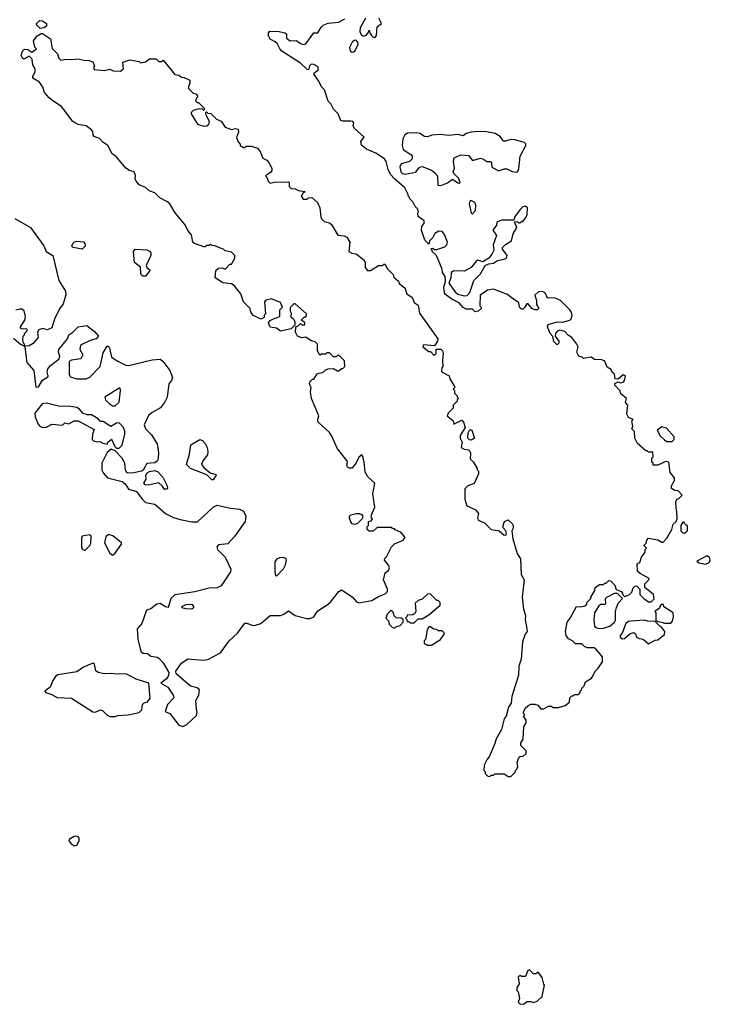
# Model space of a CAD drawing. Extents: x 2029662 to 2246637, y 225654 to 401419.
# Tile 253 of 256: x 2146383 to 2151602, y 380800 to 388235. Entities that reach past the tile are written whole.
import ezdxf

# ---------------------------------------------------------------- set-up
doc = ezdxf.new("R2010")
doc.units = 0

msp = doc.modelspace()

# ---------------------------------------------------------------- linework, layer by layer
at = {"layer": '0CON20XD'}
for points in [[(2146538.3, 388168.3), (2146513, 388193), (2146510, 388205), (2146535, 388230), (2146555, 388227.5), (2146586.7, 388205), (2146586.7, 388185), (2146565, 388172.5), (2146538.3, 388168.3)], [(2149658.3, 385301.7), (2149620, 385265), (2149613, 385243), (2149660, 385205), (2149665, 385180), (2149725, 385210), (2149737, 385197), (2149750, 385155), (2149712.5, 385095), (2149712.5, 385075), (2149727.5, 385045), (2149720, 385005), (2149743, 384993), (2149775, 384986.7), (2149785, 384977.5), (2149790, 384965), (2149788.3, 384918.3), (2149812.5, 384895), (2149840, 384845), (2149840, 384835), (2149850, 384825), (2149850, 384805), (2149818, 384732), (2149770, 384715), (2149748.3, 384691.7), (2149747.5, 384615), (2149762.5, 384565), (2149825, 384536.7), (2149843.3, 384515), (2149850, 384505), (2149843.3, 384475), (2149847, 384457), (2149895, 384436.2), (2149945, 384385.8), (2150006.2, 384376.2), (2150045, 384342.5), (2150060, 384345), (2150062.5, 384355), (2150057.5, 384375), (2150037, 384397), (2150036.7, 384415), (2150047.5, 384445), (2150075, 384457.5), (2150105, 384430), (2150112.5, 384415), (2150112.5, 384395), (2150102.5, 384375), (2150110, 384315), (2150143.3, 384205), (2150166.7, 384165), (2150173.3, 384045), (2150196.1, 384006.1), (2150181.2, 383875), (2150190, 383785), (2150206.1, 383736.1), (2150203.3, 383705), (2150216.2, 383636.2), (2150217.5, 383615), (2150203.3, 383595), (2150183.9, 383536.1), (2150173.6, 383406.4), (2150156.1, 383353.9), (2150154, 383285), (2150103.3, 383125), (2150096.7, 383075), (2150077.5, 383045), (2150060, 382975), (2150043.3, 382955), (2150023.3, 382875), (2149984.1, 382805.9), (2149975, 382770), (2149931.7, 382668.3), (2149915, 382650), (2149893, 382607), (2149890, 382565), (2149900, 382555), (2149901.7, 382541.7), (2149921.7, 382521.7), (2149935, 382520), (2149945, 382530), (2149965, 382530), (2149975, 382540), (2150045, 382540), (2150075, 382520), (2150095, 382520), (2150130, 382555), (2150130, 382565), (2150140, 382575), (2150147.5, 382595), (2150142.5, 382625), (2150153, 382657), (2150165, 382670), (2150187, 382673), (2150210, 382695), (2150210, 382715), (2150170, 382755), (2150170, 382775), (2150187, 382803), (2150192.5, 382895), (2150210, 382925), (2150210, 382945), (2150190, 382975), (2150200, 382985), (2150190, 382995), (2150190, 383005), (2150202.5, 383035), (2150222.5, 383055), (2150245, 383066.7), (2150275, 383067.5), (2150298.3, 383058.3), (2150321.7, 383031.7), (2150345, 383030), (2150378.3, 383051.7), (2150401.7, 383051.7), (2150415, 383040), (2150455, 383040), (2150505, 383057.5), (2150538.3, 383081.7), (2150540, 383115), (2150555, 383130), (2150565, 383130), (2150575, 383140), (2150605, 383140), (2150620, 383155), (2150620, 383165), (2150630, 383175), (2150631.7, 383188.3), (2150650, 383205), (2150660, 383235), (2150705, 383262.5), (2150715, 383277.5), (2150732.5, 383315), (2150755, 383337.5), (2150786.7, 383385), (2150786.7, 383425), (2150735, 383487.5), (2150725, 383492.5), (2150675, 383492.5), (2150655, 383500), (2150631.7, 383521.7), (2150583, 383523), (2150560, 383545), (2150530.7, 383560.7), (2150513.3, 383585), (2150507.5, 383615), (2150520, 383685), (2150542.5, 383715), (2150590, 383805), (2150625, 383802.5), (2150655, 383810), (2150668.3, 383821.7), (2150670, 383835), (2150700, 383865), (2150700, 383875), (2150730, 383925), (2150731.7, 383948.3), (2150765, 383970), (2150795, 383970), (2150805, 383980), (2150815, 383980), (2150835, 384000), (2150848.3, 383998.3), (2150880, 383965), (2150891.7, 383931.7), (2150928.3, 383918.3), (2150940, 383905), (2150941.7, 383891.7), (2150955, 383880), (2150988.3, 383891.7), (2151008.3, 383911.7), (2151020, 383945), (2151031.7, 383958.3), (2151045, 383960), (2151070, 383935), (2151070, 383895), (2151100, 383865), (2151135, 383840), (2151155, 383840), (2151178.3, 383861.7), (2151172.5, 383895), (2151107.5, 383947.5), (2151107.5, 383975), (2151137.5, 384005), (2151140, 384015), (2151073, 384053), (2151051.7, 384071.7), (2151050, 384125), (2151070, 384135), (2151083, 384177), (2151110, 384215), (2151110, 384235), (2151120, 384245), (2151100, 384265), (2151117.5, 384282.5), (2151122.5, 384305), (2151135, 384320), (2151207, 384307), (2151235, 384290), (2151245, 384290), (2151275, 384320), (2151312.5, 384385), (2151322.5, 384425), (2151343.6, 384446.4), (2151352.5, 384465), (2151350, 384525), (2151343.6, 384543.6), (2151342.5, 384595), (2151350, 384615), (2151365, 384620), (2151390, 384645), (2151358.3, 384678.3), (2151335, 384680), (2151310, 384695), (2151310, 384715), (2151332.5, 384755), (2151332.5, 384775), (2151300, 384815), (2151290, 384895), (2151265, 384900), (2151205, 384870), (2151171.7, 384871.7), (2151170, 384885), (2151160, 384895), (2151160, 384925), (2151170, 384935), (2151168.3, 384968.3), (2151135, 384970), (2151125, 384980), (2151115, 384980), (2151052.5, 385035), (2151032.5, 385075), (2151030, 385125), (2151010, 385145), (2151017.5, 385162.5), (2151010, 385205), (2151020, 385215), (2150985, 385230), (2150972.5, 385255), (2150980, 385325), (2150962.5, 385345), (2150970, 385375), (2150925, 385410), (2150917.5, 385435), (2150880, 385475), (2150881.7, 385488.3), (2150905, 385500), (2150925, 385492.5), (2150945, 385497.5), (2150955, 385510), (2150962.5, 385545), (2150945, 385552.5), (2150905, 385520), (2150882.5, 385522.5), (2150878.3, 385558.3), (2150857.5, 385575), (2150853, 385593), (2150822, 385612), (2150805, 385657.5), (2150783, 385667), (2150728.3, 385668.3), (2150703, 385687), (2150645, 385677.5), (2150635, 385687.5), (2150610, 385695), (2150592.5, 385725), (2150602.5, 385765), (2150592.5, 385785), (2150556.2, 385835), (2150531.2, 385851.2), (2150501.7, 385881.7), (2150465, 385890), (2150445, 385882.5), (2150432.5, 385865), (2150430, 385845), (2150457, 385807), (2150457, 385793), (2150445, 385780), (2150420, 385805), (2150412.5, 385842.5), (2150393.3, 385865), (2150372.5, 385915), (2150377, 385933), (2150445, 385953.3), (2150485, 385950), (2150540, 385965), (2150550, 385975), (2150558.8, 386001.2), (2150553.3, 386025), (2150540, 386045), (2150470, 386115), (2150425, 386134.2), (2150372.6, 386132.6), (2150353.3, 386173.3), (2150335, 386182.5), (2150305, 386181.1), (2150275.7, 386155), (2150288, 386115), (2150288.8, 386085), (2150307.5, 386055), (2150296.4, 386043.6), (2150275, 386043.3), (2150253.9, 386053.9), (2150225, 386090), (2150215, 386090), (2150200, 386065), (2150185, 386050), (2150175, 386050), (2150160, 386065), (2150156.4, 386096.4), (2150096.4, 386136.4), (2150070.7, 386160.7), (2149965, 386200), (2149918.3, 386191.7), (2149862.5, 386155), (2149860, 386075), (2149870, 386065), (2149870, 386055), (2149847, 386033), (2149825, 386030), (2149805, 386050), (2149758.3, 386048.3), (2149735, 386062.5), (2149705, 386097.5), (2149650, 386125), (2149600.7, 386160.7), (2149593.6, 386173.6), (2149587.5, 386215), (2149601.7, 386258.3), (2149597.5, 386295), (2149577.5, 386325), (2149575, 386350), (2149532.5, 386455), (2149500, 386485), (2149500, 386495), (2149490, 386505), (2149505, 386510), (2149515, 386500), (2149535, 386500), (2149595, 386520), (2149610, 386535), (2149616.7, 386555), (2149594.2, 386614.2), (2149575.8, 386635.8), (2149550.7, 386639.3), (2149520.7, 386619.3), (2149505, 386590), (2149480, 386565), (2149478.3, 386541.7), (2149471.7, 386541.7), (2149445, 386570), (2149420, 386645), (2149423, 386677), (2149440, 386695), (2149440, 386715), (2149395, 386750), (2149392.5, 386775), (2149397.5, 386785), (2149392.5, 386805), (2149372.5, 386825), (2149355, 386860), (2149330, 386885), (2149330, 386895), (2149320, 386905), (2149320, 386915), (2149292.5, 386965), (2149215, 387033.3), (2149186.4, 387066.4), (2149167.5, 387105), (2149153.3, 387165), (2149140, 387185), (2149075, 387226.7), (2149005, 387256.7), (2148965, 387287.5), (2148960, 387315), (2148987, 387347), (2148910, 387415), (2148902.5, 387435), (2148907.5, 387455), (2148900, 387465), (2148885, 387470), (2148825, 387467.5), (2148810, 387475), (2148790, 387525), (2148755, 387560), (2148735, 387600), (2148715, 387620), (2148686.7, 387705), (2148665, 387727.5), (2148647.5, 387765), (2148606.7, 387825), (2148610, 387835), (2148639.2, 387855), (2148637.9, 387877.9), (2148607.1, 387897.1), (2148585, 387898.5), (2148573.7, 387886.3), (2148565, 387857.5), (2148555, 387858.8), (2148505, 387906.7), (2148365, 387996.2), (2148348.8, 388015), (2148330, 388055), (2148315, 388066.7), (2148277, 388087), (2148263.6, 388113.6), (2148263, 388137), (2148272.5, 388147.5), (2148345, 388146.7), (2148387, 388137), (2148398.3, 388128.3), (2148400, 388095), (2148427.5, 388075), (2148475, 388077.1), (2148505, 388054), (2148525, 388048.8), (2148545, 388053.8), (2148605, 388136.7), (2148635, 388136.7), (2148660.9, 388179.1), (2148676.6, 388193.4), (2148715, 388207.9), (2148795, 388216.9), (2148839.7, 388240.3)], [(2148997.5, 388247.5), (2148955.6, 388174.4), (2148954.5, 388145), (2148967.4, 388117.4), (2148985, 388110.6), (2149001.7, 388118.3), (2149017.5, 388135), (2149025, 388156.7), (2149028.8, 388135), (2149040.8, 388115), (2149055, 388103.3), (2149069.3, 388100.7), (2149080, 388115), (2149085, 388180), (2149116.2, 388205), (2149097, 388247)], [(2147047.5, 384775), (2147157.1, 384747.1), (2147179.2, 384729.2), (2147205, 384690), (2147265, 384672.5), (2147311.2, 384611.2), (2147335, 384590), (2147405, 384576), (2147485, 384506.7), (2147546.4, 384476.4), (2147595, 384461.2), (2147683.9, 384443.9), (2147727.7, 384442.3), (2147845, 384553.3), (2147875, 384570), (2147975, 384546.2), (2148045, 384540), (2148073.8, 384523.8), (2148091.2, 384485), (2148086.2, 384445), (2148006.8, 384333.2), (2147955, 384277.5), (2147885, 384270), (2147872.5, 384255), (2147877.5, 384235), (2147937, 384177), (2147977.5, 384085), (2147976.2, 384065), (2147905, 383961.2), (2147875, 383944), (2147815, 383943.3), (2147706.1, 383913.9), (2147555, 383892), (2147525.6, 383864.4), (2147505, 383796.7), (2147485, 383801.4), (2147445, 383825.6), (2147419.5, 383820.5), (2147375, 383786.9), (2147342.5, 383775), (2147305.6, 383674.4), (2147271.2, 383635), (2147276.4, 383556.4), (2147297.5, 383465), (2147315, 383451.2), (2147348.1, 383448.1), (2147375, 383428.8), (2147422.3, 383422.3), (2147435, 383413.8), (2147468, 383378), (2147510, 383305), (2147507.7, 383282.3), (2147492, 383258), (2147450, 383225), (2147502.5, 383195), (2147542.5, 383135), (2147547.5, 383115), (2147500, 383065), (2147481.7, 383011.7), (2147518.8, 382995), (2147585, 382907.5), (2147615, 382897.5), (2147645, 382913.8), (2147719.3, 382980.7), (2147723.3, 383005), (2147718.3, 383028.3), (2147713.8, 383095), (2147736.2, 383135), (2147741.2, 383175), (2147725, 383190), (2147672.7, 383202.7), (2147566.7, 383295), (2147563.3, 383315), (2147606.7, 383375), (2147655, 383408.1), (2147765, 383399.5), (2147805, 383404.6), (2147901.2, 383455), (2147966, 383545), (2148028.6, 383601.4), (2148085, 383678), (2148098.8, 383678.8), (2148145, 383660), (2148165, 383662), (2148206.7, 383675), (2148275, 383736), (2148355, 383735.7), (2148380, 383745), (2148415, 383770), (2148465, 383736), (2148552.3, 383712.3), (2148575, 383714), (2148606.7, 383725), (2148635, 383770), (2148707.5, 383817.5), (2148730, 383835), (2148795, 383918), (2148815, 383928.8), (2148895.8, 383875.8), (2148928.3, 383838.3), (2148945, 383831.2), (2149045, 383848), (2149095, 383880), (2149145, 383900), (2149161.7, 383918.3), (2149162.5, 383935), (2149133.1, 384005), (2149145, 384057.5), (2149170, 384075), (2149176.7, 384095), (2149170, 384115), (2149140, 384155), (2149143, 384167), (2149155, 384180), (2149192.5, 384255), (2149215, 384277.5), (2149280, 384305), (2149297.5, 384325), (2149265, 384362.5), (2149221.7, 384381.7), (2149215, 384390), (2149201.7, 384391.7), (2149195, 384400), (2149085, 384400), (2149055, 384373.3), (2149023.6, 384373.6), (2149010, 384385), (2149010, 384405), (2149020, 384415), (2149020, 384445), (2149038.3, 384451.7), (2149050, 384465), (2149040, 384475), (2149042.5, 384495), (2149067.5, 384555), (2149052.5, 384655), (2149066.7, 384735), (2149015, 384783.3), (2148995, 384817.5), (2148987.5, 384895), (2148977, 384937), (2148968.3, 384948.3), (2148945, 384932.5), (2148925, 384890), (2148895, 384848.8), (2148875, 384847.5), (2148861.2, 384855), (2148856, 384865), (2148860, 384895), (2148855, 384907.5), (2148783.9, 384993.9), (2148740, 385095), (2148725, 385117.5), (2148640, 385195), (2148636.7, 385215), (2148643, 385243), (2148587.5, 385375), (2148580, 385425), (2148586.7, 385455), (2148572.5, 385485), (2148575, 385500), (2148595, 385520), (2148605, 385520), (2148630, 385560), (2148643, 385567), (2148675, 385570), (2148691.7, 385588.3), (2148715, 385597.5), (2148755, 385600), (2148785, 385582.5), (2148795, 385582.5), (2148815, 385600), (2148825, 385600), (2148840, 385615), (2148838.3, 385658.3), (2148798.3, 385698.3), (2148785, 385700), (2148775, 385690), (2148755, 385690), (2148725, 385720), (2148705, 385720), (2148695, 385710), (2148665, 385710), (2148651.7, 385701.7), (2148632.5, 385735), (2148632.5, 385785), (2148615, 385802.5), (2148585, 385810), (2148545, 385837.5), (2148515, 385833.8), (2148482.5, 385845), (2148467.5, 385875), (2148470, 385915), (2148485, 385920), (2148505, 385940), (2148515, 385930), (2148538.3, 385931.7), (2148538.3, 385948.3), (2148510, 385965), (2148535, 385990), (2148548.3, 385991.7), (2148550, 386015), (2148465, 386090), (2148455, 386090), (2148428.3, 386061.7), (2148427.5, 386035), (2148437.5, 386015), (2148430, 385995), (2148449.3, 385979.3), (2148462.5, 385955), (2148461.7, 385928.3), (2148435, 385900), (2148355, 385882.5), (2148325, 385906.7), (2148275, 385913.3), (2148263, 385947), (2148277, 385963), (2148300, 385975), (2148350, 385995), (2148350, 386045), (2148370, 386065), (2148355, 386100), (2148285, 386127.5), (2148243, 386117), (2148232.5, 386105), (2148240, 386015), (2148230, 386005), (2148230, 385985), (2148205, 385973.3), (2148144.4, 386004.4), (2148126.7, 386035), (2148123.6, 386053.6), (2148075, 386103.3), (2148053.3, 386165), (2148005, 386227.5), (2147985, 386240), (2147918.3, 386248.3), (2147860, 386285), (2147865, 386340), (2147885, 386357.5), (2147915, 386360), (2147935, 386350), (2147971.7, 386388.3), (2147985, 386390), (2148010, 386435), (2148010, 386455), (2147985, 386480), (2147935, 386490), (2147925, 386500), (2147857, 386527), (2147835, 386530), (2147825, 386540), (2147815, 386530), (2147795, 386530), (2147785, 386520), (2147775, 386520), (2147703.8, 386543.8), (2147692.5, 386555), (2147680.7, 386610.7), (2147655, 386642.5), (2147633.3, 386685), (2147557.7, 386777.7), (2147517.5, 386845), (2147495, 386863.3), (2147440.9, 386890.9), (2147405, 386926.7), (2147361.7, 386941.7), (2147335, 386966.7), (2147285, 386987.5), (2147263.3, 387015), (2147256.7, 387035), (2147259.3, 387059.3), (2147247.5, 387085), (2147212.5, 387095), (2147185, 387113.3), (2147111.7, 387201.7), (2147082.7, 387222.7), (2147050, 387285), (2147010.9, 387310.9), (2146986.9, 387336.9), (2146945, 387352.5), (2146937.5, 387365), (2146935, 387390), (2146925, 387402.5), (2146885, 387432.5), (2146825, 387443.3), (2146785.7, 387465.7), (2146699.5, 387579.5), (2146625, 387626.7), (2146606.7, 387645), (2146570, 387685), (2146556.7, 387725), (2146533, 387763), (2146483, 387793), (2146482.5, 387805), (2146500, 387845), (2146500, 387865), (2146483, 387893), (2146477, 387937), (2146455, 387960), (2146415, 387937.5), (2146403.6, 387943.6), (2146393.3, 387965), (2146403.9, 387996.1), (2146418.3, 388011.7), (2146445, 388010), (2146475, 387990), (2146510, 388015), (2146498.3, 388028.3), (2146487.5, 388075), (2146515, 388112.5), (2146545, 388130), (2146555, 388130), (2146615, 388090), (2146628.3, 388018.3), (2146668.3, 387978.3), (2146680, 387945), (2146695, 387930), (2146735, 387937.5), (2146775, 387933.3), (2146825, 387940), (2146868.3, 387928.3), (2146905, 387927.5), (2146937, 387917), (2146947.5, 387885), (2146940, 387875), (2146945, 387860), (2147025, 387852.5), (2147065, 387862.5), (2147088.3, 387848.3), (2147145, 387847.5), (2147166.7, 387865), (2147162.5, 387915), (2147215, 387931.2), (2147285, 387920), (2147295, 387910), (2147335, 387917.5), (2147365, 387940), (2147415, 387940), (2147435, 387920), (2147455, 387920), (2147468.3, 387928.3), (2147555, 387820), (2147587, 387817), (2147605, 387800), (2147625, 387797.5), (2147668.3, 387778.3), (2147670, 387755), (2147658.3, 387731.7), (2147660, 387715), (2147695, 387680), (2147716.4, 387676.4), (2147730, 387655), (2147721.7, 387648.3), (2147711.7, 387621.7), (2147725, 387610), (2147735, 387610), (2147780, 387565), (2147775, 387550), (2147765, 387560), (2147738.3, 387561.7), (2147695, 387550), (2147680, 387535), (2147680, 387525), (2147726.1, 387446.1), (2147775, 387430), (2147797, 387433), (2147812.5, 387445), (2147817.5, 387465), (2147792.5, 387515), (2147790, 387535), (2147795, 387540), (2147805, 387530), (2147827, 387527), (2147870, 387485), (2147905, 387467.5), (2147935, 387422.5), (2147985, 387406.7), (2148015, 387412.5), (2148035, 387407.5), (2148036.7, 387385), (2148022.5, 387345), (2148033, 387313), (2148050, 387295), (2148050, 387285), (2148075, 387270), (2148085, 387270), (2148095, 387280), (2148135, 387280), (2148180, 387265), (2148200.7, 387240.7), (2148219.7, 387189.7), (2148250, 387175), (2148267, 387157), (2148287.5, 387115), (2148287.5, 387095), (2148279.3, 387080.7), (2148240, 387055), (2148250, 387045), (2148260, 387015), (2148275, 387000), (2148305, 387007.5), (2148415, 387010), (2148420, 387005), (2148420, 386975), (2148435, 386960), (2148465, 386957.5), (2148490, 386945), (2148538.3, 386938.3), (2148538.3, 386931.7), (2148521.7, 386928.3), (2148520, 386915), (2148510, 386905), (2148525, 386880), (2148555, 386880), (2148565, 386890), (2148591.7, 386891.7), (2148632.5, 386855), (2148652.5, 386815), (2148660, 386745), (2148670, 386725), (2148685, 386710), (2148725, 386700), (2148738.3, 386688.3), (2148786.7, 386606.7), (2148835, 386603.8), (2148855, 386593.8), (2148878.8, 386555), (2148870, 386485), (2148893, 386473), (2148927, 386467), (2148985, 386422.5), (2148993.3, 386405), (2148993.3, 386365), (2149010.5, 386340.5), (2149035, 386340), (2149095, 386380), (2149125, 386380), (2149135, 386390), (2149145, 386390), (2149160, 386355), (2149205, 386310), (2149211.7, 386291.7), (2149245, 386260), (2149251.7, 386241.7), (2149295, 386210), (2149310, 386165), (2149348.3, 386138.3), (2149365, 386100), (2149395, 386080), (2149405, 386020), (2149542.5, 385825), (2149541.7, 385808.3), (2149518.3, 385771.7), (2149435, 385780), (2149430, 385765), (2149475, 385730), (2149488.3, 385728.3), (2149515, 385700), (2149530, 385715), (2149531.7, 385748.3), (2149565, 385747.5), (2149577.5, 385735), (2149583.3, 385715), (2149577.5, 385665), (2149580, 385615), (2149573, 385607), (2149570, 385575), (2149630, 385545), (2149633.3, 385523.3), (2149670, 385465), (2149670, 385455), (2149660, 385445), (2149670, 385435), (2149670, 385415), (2149690, 385395), (2149690, 385385), (2149700, 385375), (2149690, 385365), (2149690, 385355), (2149660, 385325), (2149658.3, 385301.7)], [(2148895, 387990.8), (2148905, 387992), (2148915, 388000), (2148941.3, 388048.7), (2148939.6, 388065), (2148925, 388079.2), (2148911.9, 388078.1), (2148895.6, 388065), (2148875.4, 388025), (2148881.1, 388001.1), (2148895, 387990.8)], [(2149565, 386983.3), (2149615, 387004), (2149655, 387030), (2149695, 387003.3), (2149705, 387000), (2149712.5, 387005), (2149698.3, 387038.3), (2149663.8, 387073.8), (2149660, 387085), (2149668.8, 387115), (2149661.2, 387165), (2149667, 387193), (2149716.7, 387213.3), (2149775, 387210), (2149805, 387172.5), (2149865, 387188.8), (2149883.6, 387183.6), (2149913, 387163), (2149940, 387165), (2149947.5, 387155), (2149951.7, 387121.7), (2150003, 387093), (2150045, 387110), (2150065, 387110), (2150105, 387087.5), (2150137, 387083), (2150148.3, 387091.7), (2150155, 387110), (2150166, 387205), (2150207.5, 387285), (2150207, 387297), (2150197, 387307), (2150125, 387327.5), (2150095, 387330), (2150055, 387317.5), (2150038.3, 387318.3), (2150015, 387352.5), (2149977.5, 387375), (2149911.7, 387388.3), (2149845, 387391.2), (2149795, 387386), (2149757.5, 387375), (2149735, 387357.5), (2149697.5, 387367.5), (2149625, 387360), (2149565, 387368.8), (2149497, 387363), (2149465, 387350), (2149443, 387353), (2149407.5, 387375), (2149385, 387380), (2149315, 387377.5), (2149293.6, 387366.4), (2149277.5, 387335), (2149272.5, 387285), (2149280, 387255), (2149338.3, 387218.3), (2149350, 387205), (2149350, 387185), (2149330, 387165), (2149265, 387147.5), (2149256, 387125), (2149264.3, 387085), (2149275, 387072.5), (2149295, 387069.2), (2149376.4, 387083.6), (2149405, 387122.5), (2149425, 387126.7), (2149495, 387098), (2149519.7, 387079.7), (2149540, 387055), (2149542.5, 386985), (2149565, 386983.3)], [(2149805, 386770), (2149826.9, 386795), (2149829.4, 386835), (2149824, 386855), (2149795, 386870), (2149784.5, 386865.5), (2149780.9, 386845), (2149795, 386777.5), (2149805, 386770)], [(2149745, 386148.8), (2149765, 386153.3), (2149783.9, 386176.1), (2149814, 386265), (2149864.4, 386315), (2149901.2, 386378.8), (2149927.7, 386392.3), (2149965, 386396.7), (2149993, 386417), (2150045, 386426.2), (2150062.5, 386435), (2150067.5, 386455), (2150033, 386503), (2150032.5, 386515), (2150055, 386537.5), (2150100, 386565), (2150112.3, 386617.7), (2150140, 386665), (2150121.7, 386708.3), (2150145, 386710), (2150155, 386700), (2150165, 386700), (2150175, 386710), (2150185, 386710), (2150210, 386745), (2150217.5, 386765), (2150220, 386815), (2150205, 386827.5), (2150185, 386822.5), (2150165, 386802.5), (2150122.5, 386745), (2150118.3, 386721.7), (2150025, 386720), (2149990, 386705), (2149987, 386683), (2149960, 386645), (2149987.5, 386605), (2149962.5, 386535), (2149967.5, 386495), (2149952.5, 386465), (2149927.5, 386435), (2149883, 386407), (2149845, 386418), (2149835, 386414.2), (2149795, 386364), (2149745, 386335.8), (2149665, 386338.8), (2149643.9, 386326.1), (2149641.2, 386285), (2149626, 386245), (2149675, 386181.2), (2149695, 386163.3), (2149715, 386156.2), (2149745, 386148.8)], [(2146347.5, 386735), (2146465, 386666.7), (2146565, 386526.2), (2146584.3, 386484.3), (2146632.5, 386455), (2146680, 386265), (2146730, 386185), (2146733, 386157), (2146711.2, 386088.8), (2146685, 386052.5), (2146645, 385972.5), (2146625, 385907.5), (2146593, 385893), (2146555, 385902.5), (2146527, 385893), (2146517.5, 385875), (2146522.5, 385835), (2146485, 385788.8), (2146455, 385771.2), (2146420, 385770), (2146420, 385785), (2146412.5, 385792.5), (2146407.5, 385815), (2146410, 385845), (2146420, 385855), (2146420, 385865), (2146440, 385885), (2146440, 385895), (2146435, 385900), (2146405, 385897.5), (2146390, 385905), (2146390, 385915), (2146422.7, 385967.3), (2146428, 385995), (2146415.8, 386035.8), (2146398, 386048), (2146385, 386048.8), (2146355, 386041.2)], [(2146855, 386501.2), (2146787.5, 386515), (2146776.7, 386525), (2146783.8, 386545), (2146795, 386556), (2146815, 386561.9), (2146865, 386557.1), (2146874.2, 386545), (2146877.5, 386525), (2146855, 386501.2)], [(2147315, 386298), (2147304, 386305), (2147298.1, 386318.1), (2147296.8, 386366.8), (2147251.3, 386401.3), (2147244, 386485), (2147255, 386502.5), (2147345, 386496.7), (2147365, 386487.5), (2147373.9, 386473.9), (2147374, 386455), (2147337.9, 386377.9), (2147343.1, 386365), (2147365.7, 386345), (2147364.2, 386335), (2147335, 386298.8), (2147315, 386298)], [(2146335, 385830), (2146390, 385785), (2146420, 385770), (2146421.7, 385761.7), (2146436.1, 385646.1), (2146490, 385585), (2146505, 385460), (2146525, 385462.5), (2146555, 385512.5), (2146595, 385537.5), (2146598.8, 385545), (2146590, 385575), (2146595, 385598.8), (2146615, 385624), (2146682.5, 385675), (2146686.7, 385695), (2146676.7, 385725), (2146680, 385745), (2146743.3, 385825), (2146754.1, 385855.9), (2146785, 385876.7), (2146825, 385916.7), (2146890, 385925), (2146949.3, 385879.3), (2146977.5, 385845), (2146960, 385825), (2146915, 385812.5), (2146843.8, 385776.2), (2146838, 385745), (2146859.4, 385705), (2146845, 385674.2), (2146775, 385664), (2146757.5, 385655), (2146757, 385557), (2146767, 385537), (2146815, 385523.3), (2146885, 385523.3), (2146912.5, 385535), (2146990, 385615), (2147015, 385720), (2147045, 385770), (2147055, 385770), (2147062.5, 385755), (2147076.4, 385686.4), (2147125, 385656.2), (2147186.1, 385626.1), (2147205, 385623.8), (2147385, 385667.1), (2147445, 385672.5), (2147465, 385656.2), (2147517.2, 385587.2), (2147537.1, 385532.9), (2147530, 385510), (2147510, 385485), (2147497.5, 385385), (2147476.7, 385345), (2147447.5, 385305), (2147385, 385270), (2147356.2, 385245), (2147323.8, 385175), (2147333.8, 385145), (2147379.1, 385099.1), (2147422.1, 385032.1), (2147431.4, 384965), (2147430.8, 384925), (2147423.8, 384905), (2147405, 384890), (2147345, 384882.5), (2147316.1, 384833.9), (2147303.9, 384826.1), (2147245, 384812.5), (2147195, 384810), (2147183.6, 384833.6), (2147176.4, 384886.4), (2147157.5, 384925), (2147105, 384980), (2147075, 384992.5), (2147045, 384967.5), (2147002.7, 384887.3), (2147002.7, 384832.7), (2147012.7, 384812.7), (2147047.5, 384775)], [(2147105, 385320), (2147134.1, 385345.9), (2147146, 385436), (2147141.7, 385451.7), (2147135, 385452.5), (2147027.5, 385385), (2147032.5, 385365), (2147062.5, 385335), (2147085, 385320), (2147105, 385320)], [(2147135, 385000), (2147157, 385023), (2147177.5, 385105), (2147177.5, 385125), (2147166.7, 385156.7), (2147135, 385190), (2147115, 385187.5), (2147073, 385163), (2147015, 385200), (2146995, 385200), (2146975, 385220), (2146925, 385250), (2146895, 385250), (2146861.7, 385261.7), (2146835, 385293.3), (2146815, 385306.7), (2146755, 385316.7), (2146687, 385313), (2146585, 385340), (2146552.5, 385335), (2146497.5, 385265), (2146500, 385235), (2146521.7, 385181.7), (2146535, 385166.7), (2146555, 385156.7), (2146585, 385158.8), (2146625, 385180), (2146706.2, 385173.8), (2146725, 385190), (2146753.3, 385183.3), (2146794.2, 385205.8), (2146825, 385206.2), (2146945, 385140), (2146933.3, 385105), (2146930, 385065), (2146940, 385055), (2146965, 385047.5), (2146995, 385050), (2147005, 385040), (2147045, 385030), (2147050, 385045), (2147077, 385067), (2147101.7, 385011.7), (2147115, 385000), (2147135, 385000)], [(2149795, 385060), (2149781.7, 385061.7), (2149770, 385075), (2149772.5, 385115), (2149785, 385140), (2149800, 385135), (2149820, 385075), (2149795, 385060)], [(2151315, 385050), (2151330, 385065), (2151330, 385085), (2151270.7, 385150.7), (2151235, 385160), (2151200, 385135), (2151223.6, 385093.6), (2151255, 385062.5), (2151275, 385050), (2151315, 385050)], [(2147845, 384760), (2147835, 384760), (2147797, 384797), (2147675, 384846.2), (2147643.8, 384875), (2147667.1, 384955), (2147675.7, 385025), (2147745, 385064.2), (2147765, 385058), (2147784.2, 385035), (2147800, 385005), (2147805.5, 384975), (2147801.4, 384948.6), (2147768, 384905), (2147756.7, 384875), (2147775, 384852.5), (2147823.3, 384813.3), (2147865, 384800), (2147867.5, 384795), (2147845, 384760)], [(2147495, 384690), (2147475, 384690), (2147460, 384715), (2147435, 384737.5), (2147355, 384720), (2147331.7, 384721.7), (2147320, 384735), (2147340, 384765), (2147337.5, 384795), (2147347, 384813), (2147365, 384823.3), (2147405, 384830), (2147425, 384822.5), (2147465, 384780), (2147497.5, 384715), (2147500, 384695), (2147495, 384690)], [(2148915, 384422.5), (2148895, 384427.5), (2148885, 384442.5), (2148875, 384470), (2148876, 384485), (2148886.7, 384495), (2148925, 384505.6), (2148950, 384505), (2148967.5, 384497.5), (2148977.5, 384485), (2148972.5, 384465), (2148935, 384430), (2148915, 384422.5)], [(2151415, 384360), (2151430, 384375), (2151430, 384415), (2151415, 384420), (2151405, 384440), (2151395, 384440), (2151380, 384415), (2151380, 384375), (2151395, 384360), (2151415, 384360)], [(2146875, 384226.7), (2146913.8, 384265), (2146920.5, 384279.5), (2146923.8, 384333.8), (2146910, 384345), (2146856.2, 384333.8), (2146849.5, 384320.5), (2146850, 384255), (2146856.2, 384236.2), (2146875, 384226.7)], [(2147085, 384192.5), (2147105, 384207.5), (2147152.5, 384275), (2147152.5, 384285), (2147087.3, 384337.3), (2147055, 384347.5), (2147035, 384330), (2147023.9, 384283.9), (2147065, 384207.5), (2147085, 384192.5)], [(2148325, 384032.5), (2148318.3, 384038.3), (2148313.3, 384065), (2148315, 384140), (2148330, 384165), (2148350, 384175), (2148375, 384177.1), (2148395, 384165.7), (2148397.4, 384157.4), (2148389.1, 384115), (2148375, 384086), (2148325, 384032.5)], [(2151565, 384123.3), (2151593, 384137), (2151602.5, 384155), (2151597.5, 384175), (2151575, 384187.5), (2151500, 384145), (2151515, 384132.5), (2151565, 384123.3)], [(2149365, 383680), (2149395, 383710), (2149425, 383710), (2149475, 383740), (2149560, 383815), (2149560, 383835), (2149545, 383850), (2149535, 383850), (2149485, 383900), (2149465, 383897.5), (2149425, 383860), (2149395, 383850), (2149371.7, 383828.3), (2149377.5, 383765), (2149369.3, 383750.7), (2149355, 383740), (2149311.7, 383738.3), (2149310, 383725), (2149300, 383715), (2149310, 383705), (2149311.7, 383691.7), (2149325, 383690), (2149335, 383680), (2149365, 383680)], [(2150767, 383637), (2150795, 383640), (2150843.6, 383656.4), (2150877.5, 383685), (2150885, 383700), (2150886, 383765), (2150892.7, 383797.3), (2150907.7, 383832.3), (2150940, 383865), (2150901.7, 383901.7), (2150875, 383902.5), (2150817, 383873), (2150808.3, 383861.7), (2150810, 383825), (2150805, 383820), (2150775, 383820), (2150760.7, 383809.3), (2150727.5, 383755), (2150722.5, 383705), (2150727.5, 383655), (2150745, 383642.5), (2150767, 383637)], [(2147685, 383782.8), (2147635, 383785.6), (2147610, 383795), (2147608.8, 383805), (2147641.9, 383818.1), (2147685, 383821.5), (2147697.2, 383805), (2147696, 383794), (2147685, 383782.8)], [(2151305, 383677.5), (2151316.4, 383693.6), (2151323.8, 383725), (2151322.5, 383755), (2151251.7, 383801.7), (2151248.3, 383818.3), (2151231.7, 383818.3), (2151220, 383805), (2151218.3, 383791.7), (2151183, 383767), (2151190, 383755), (2151191.7, 383701.7), (2151205, 383690), (2151236.4, 383686.4), (2151255, 383677.5), (2151305, 383677.5)], [(2149215, 383640), (2149225, 383650), (2149258.3, 383661.7), (2149280, 383685), (2149280, 383705), (2149267, 383717), (2149229.3, 383719.3), (2149213.8, 383733.8), (2149205, 383760), (2149195, 383770), (2149185, 383770), (2149160, 383745), (2149150, 383715), (2149170, 383695), (2149175, 383670), (2149200, 383645), (2149215, 383640)], [(2149495, 383512.5), (2149562.5, 383555), (2149590, 383595), (2149590, 383605), (2149575, 383620), (2149545, 383620), (2149535, 383630), (2149513, 383633), (2149485, 383650), (2149475, 383650), (2149463, 383627), (2149450, 383555), (2149440, 383545), (2149440, 383525), (2149465, 383512.5), (2149495, 383512.5)], [(2151135, 383522.5), (2151185, 383550), (2151207, 383553), (2151256.4, 383593.6), (2151257.5, 383615), (2151236.4, 383646.4), (2151220, 383655), (2151185, 383690), (2151127, 383693), (2151105, 383700), (2151003, 383693), (2150985, 383690), (2150963.6, 383676.4), (2150937, 383603), (2150920, 383585), (2150921.7, 383571.7), (2150935, 383560), (2150955, 383562.5), (2150995, 383597.5), (2151025, 383607.5), (2151037, 383597), (2151043.6, 383573.6), (2151065, 383562.5), (2151095, 383557.5), (2151135, 383522.5)], [(2147105, 382972.5), (2147125, 382980), (2147203, 382987), (2147287, 383003), (2147307, 383023), (2147310, 383065), (2147323, 383077), (2147350, 383085), (2147369.3, 383110.7), (2147360, 383225), (2147264.1, 383254.1), (2147191.7, 383291.7), (2147175, 383296.2), (2147118.3, 383291.7), (2147075, 383299.2), (2147025, 383295.7), (2146975.5, 383305.5), (2146958.1, 383318.1), (2146947.7, 383367.7), (2146935, 383376.7), (2146865, 383346.7), (2146815, 383310), (2146671.7, 383288.3), (2146654.3, 383275.7), (2146633.3, 383245), (2146612.5, 383195), (2146572.5, 383165), (2146580, 383155), (2146625, 383140), (2146665, 383117.5), (2146775, 383112.5), (2146935, 383007.5), (2146953, 383007), (2146995, 383022.5), (2147008.3, 383018.3), (2147042.5, 382985), (2147065, 382973.3), (2147105, 382972.5)], [(2146797, 381997), (2146815, 382002.5), (2146832, 382035), (2146832, 382055), (2146825.5, 382065.5), (2146815, 382070), (2146795, 382066.5), (2146758, 382045), (2146754.1, 382034.1), (2146775, 382010), (2146797, 381997)], [(2150165, 380800), (2150195, 380802.5), (2150215, 380820), (2150245, 380820), (2150265, 380812.5), (2150295, 380822.5), (2150331.7, 380858.3), (2150350, 380945), (2150343, 380953), (2150331.7, 381001.7), (2150305, 381040), (2150295, 381040), (2150285, 381030), (2150265, 381030), (2150235, 381060), (2150222.5, 381055), (2150205, 381010), (2150175, 381010), (2150165, 381020), (2150150, 381005), (2150157.5, 380955), (2150140, 380925), (2150140, 380905), (2150150, 380895), (2150160, 380845), (2150150, 380815), (2150165, 380800)]]:
    msp.add_lwpolyline(points, dxfattribs=at)

doc.saveas('drawing.dxf')
